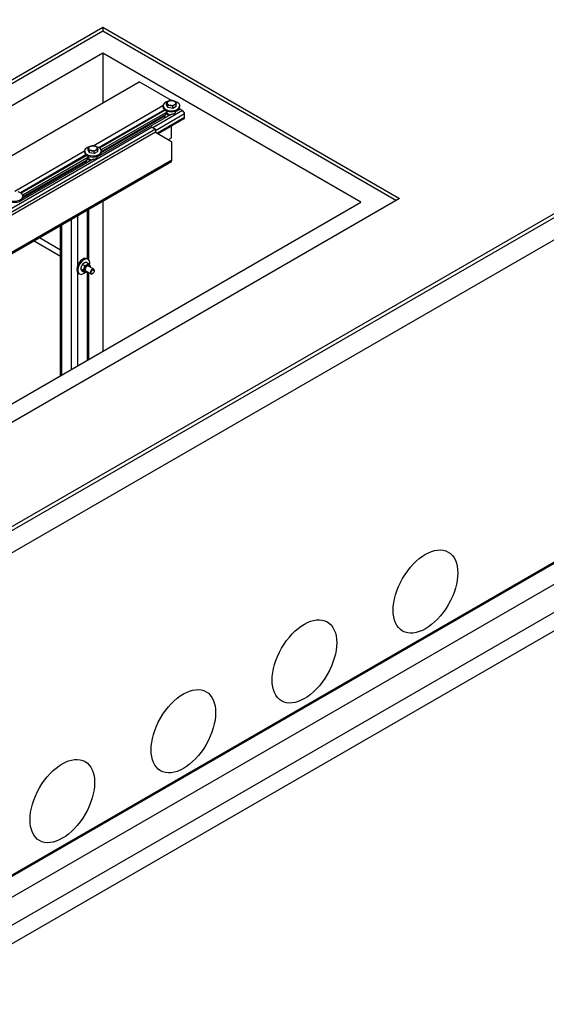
# Model space of a CAD drawing. Header units: millimetres. Extents: x 2241524 to 2686701, y -1965833 to -1461615.
# Tile 65 of 143: x 2340039 to 2340167, y -1955226 to -1954987. Entities that reach past the tile are written whole.
import ezdxf

# ---------------------------------------------------------------- set-up
doc = ezdxf.new("R2010")
doc.units = ezdxf.units.MM
doc.header["$LTSCALE"] = 100
doc.layers.add('CA_PODLAHA OBRYS', color=12, linetype='Continuous', lineweight=25)

msp = doc.modelspace()

# ---------------------------------------------------------------- linework, layer by layer
at = {"layer": 'CA_PODLAHA OBRYS'}
for p, q in [((2339311.15777, -1955529.14356), (2343184.17569, -1953293.05561)), ((2339311.94344, -1955529.59717), (2343184.17569, -1953293.96283)), ((2343188.54574, -1953296.8831), (2339320.58586, -1955530.05077)), ((2339388.54667, -1955569.28797), (2343234.01332, -1953349.10677)), ((2339388.78238, -1955569.42405), (2343234.17616, -1953349.28492)), ((2339393.26072, -1955572.00963), (2343234.17616, -1953354.45606)), ((2339670.60371, -1955418.68971), (2340813.44541, -1954758.86975)), ((2340813.44541, -1954763.40585), (2339680.0318, -1955417.7825)), ((2339311.15777, -1955420.27735), (2340059.1196, -1954988.44138)), ((2340059.1196, -1954988.44138), (2340131.40163, -1955030.17342)), ((2340059.1196, -1954988.44138), (2340059.1196, -1954989.34859)), ((2339311.94344, -1955420.73095), (2340059.1196, -1954989.34859)), ((2340059.1196, -1954989.34859), (2340130.61596, -1955030.62703)), ((2340059.1196, -1954994.79191), (2339320.58586, -1955421.18456)), ((2340059.1196, -1954994.79191), (2340059.1196, -1955006.90327)), ((2340121.97354, -1955031.08064), (2340059.1196, -1954994.79191)), ((2339702.30567, -1955212.90989), (2340068.03701, -1955001.75481)), ((2340075.89375, -1955006.2909), (2340068.03701, -1955001.75481)), ((2340056.80115, -1955017.31401), (2340073.80438, -1955007.4972)), ((2340073.79891, -1955007.85585), (2340073.79891, -1955007.58368)), ((2340074.67715, -1955007.34711), (2340074.67715, -1955006.79811)), ((2340074.99261, -1955008.02684), (2340074.67715, -1955007.34711)), ((2340074.99261, -1955008.02684), (2340074.99261, -1955007.47783)), ((2340076.16993, -1955008.20897), (2340074.99261, -1955008.02684)), ((2340075.89304, -1955006.29131), (2340075.89375, -1955006.2909)), ((2340075.89375, -1955006.29134), (2340075.89375, -1955006.2909)), ((2340076.16993, -1955008.20897), (2340076.16993, -1955007.65997)), ((2340077.03178, -1955007.71137), (2340076.16993, -1955008.20897)), ((2340077.95614, -1955008.38884), (2340076.95949, -1955008.96426)), ((2340077.03178, -1955007.71137), (2340077.03178, -1955007.16237)), ((2340077.91002, -1955007.85585), (2340077.91002, -1955007.58368)), ((2340078.56504, -1955008.74039), (2340077.95614, -1955008.38884)), ((2340075.88867, -1955009.5825), (2340057.86761, -1955019.98696)), ((2340074.15317, -1955008.52191), (2340058.17745, -1955017.74549)), ((2340074.32453, -1955008.64844), (2340058.3647, -1955017.86285)), ((2340074.75514, -1955009.10292), (2340058.76387, -1955018.33548)), ((2340074.11366, -1955010.22173), (2340058.79184, -1955019.06779)), ((2340074.38133, -1955009.77235), (2340058.81814, -1955018.75776)), ((2340078.56504, -1955008.74039), (2340071.33684, -1955012.91359)), ((2340079.03645, -1955009.55689), (2340071.96538, -1955013.63937)), ((2340079.03645, -1955010.4641), (2340072.43678, -1955014.27442)), ((2340078.89837, -1955010.76929), (2340072.63204, -1955014.38716)), ((2340074.11366, -1955009.92689), (2340074.11366, -1955010.2373)), ((2340074.24383, -1955009.85173), (2340074.24383, -1955010.41874)), ((2340074.24383, -1955010.41874), (2340074.34204, -1955010.47544)), ((2340074.38133, -1955009.81771), (2340074.34204, -1955009.79503)), ((2340074.75514, -1955009.19364), (2340074.38133, -1955009.40946)), ((2340074.38133, -1955009.40946), (2340075.28485, -1955009.93111)), ((2340074.38133, -1955009.40946), (2340074.38133, -1955009.81771)), ((2340074.74891, -1955008.85636), (2340074.74891, -1955008.94451)), ((2340074.75514, -1955009.0122), (2340074.75514, -1955009.19364)), ((2340075.73724, -1955009.66993), (2340075.73724, -1955009.57921)), ((2340076.96002, -1955008.85636), (2340076.96002, -1955008.94451)), ((2340077.18533, -1955008.76031), (2340077.24904, -1955008.79709)), ((2340079.03645, -1955010.4641), (2340079.03645, -1955009.55689)), ((2340071.1797, -1955012.82287), (2339721.16185, -1955214.90578)), ((2340071.1797, -1955012.82287), (2340071.96538, -1955013.27648)), ((2340075.89375, -1955015.36308), (2340075.89375, -1955012.50401)), ((2340071.96538, -1955013.27648), (2339721.94752, -1955215.35938)), ((2340071.96538, -1955014.00226), (2339721.94752, -1955216.08516)), ((2340071.96538, -1955013.27648), (2340071.96538, -1955014.00226)), ((2340071.96538, -1955014.00226), (2340075.89375, -1955016.2703)), ((2340075.10807, -1955015.81669), (2340075.89375, -1955015.36308)), ((2340055.58526, -1955018.36981), (2340055.58526, -1955017.82081)), ((2340075.89375, -1955016.2703), (2340075.89375, -1955020.80639)), ((2340037.70927, -1955028.33672), (2340054.71249, -1955018.5199)), ((2340055.06128, -1955019.54461), (2340039.08557, -1955028.76819)), ((2340055.23264, -1955019.67114), (2340039.27281, -1955028.88556)), ((2340055.66326, -1955020.12562), (2340039.67198, -1955029.35819)), ((2340054.70703, -1955018.87855), (2340054.70703, -1955018.60639)), ((2340055.66326, -1955020.21634), (2340055.28944, -1955020.43217)), ((2340055.90072, -1955019.04954), (2340055.58526, -1955018.36981)), ((2340055.65703, -1955019.87906), (2340055.65703, -1955019.96722)), ((2340055.66326, -1955020.0349), (2340055.66326, -1955020.21634)), ((2340055.90072, -1955019.04954), (2340055.90072, -1955018.50054)), ((2340057.07804, -1955019.23167), (2340055.90072, -1955019.04954)), ((2340057.07804, -1955019.23167), (2340057.07804, -1955018.68267)), ((2340057.9399, -1955018.73408), (2340057.07804, -1955019.23167)), ((2340057.86814, -1955019.87906), (2340057.86814, -1955019.96722)), ((2340057.9399, -1955018.73408), (2340057.9399, -1955018.18508)), ((2340058.09344, -1955019.78301), (2340058.15715, -1955019.81979)), ((2340058.81814, -1955018.87855), (2340058.81814, -1955018.60639)), ((2340075.89375, -1955021.21331), (2339733.45649, -1955218.91955)), ((2340075.89375, -1955020.80639), (2339733.73263, -1955218.35321)), ((2340075.89375, -1955020.98784), (2339733.73263, -1955218.53465)), ((2340056.79678, -1955020.6052), (2340038.77573, -1955031.00967)), ((2340055.02178, -1955021.24444), (2340039.69995, -1955030.09049)), ((2340055.28944, -1955020.79505), (2340039.72625, -1955029.78046)), ((2340055.02178, -1955020.94959), (2340055.02178, -1955021.26)), ((2340055.15195, -1955020.87443), (2340055.15195, -1955021.44145)), ((2340055.15195, -1955021.44145), (2340055.25016, -1955021.49815)), ((2340055.28944, -1955020.84041), (2340055.25016, -1955020.81773)), ((2340055.28944, -1955020.43217), (2340056.19297, -1955020.95382)), ((2340055.28944, -1955020.43217), (2340055.28944, -1955020.84041)), ((2340056.64535, -1955020.69263), (2340056.64535, -1955020.60191)), ((2340075.89375, -1955020.80639), (2340075.89375, -1955020.98784)), ((2340075.89375, -1955021.21331), (2340075.89375, -1955020.98784)), ((2340039.72625, -1955029.90126), (2340039.72625, -1955029.62909)), ((2340131.40163, -1955030.17342), (2339383.43979, -1955462.00939)), ((2339383.43979, -1955457.4733), (2340121.97354, -1955031.08064)), ((2340039.00156, -1955030.80571), (2340039.06527, -1955030.8425)), ((2340059.1196, -1955030.89786), (2340059.1196, -1955067.36938)), ((2340053.1092, -1955046.31482), (2340053.1092, -1955034.36797)), ((2340055.46622, -1955044.92362), (2340055.46622, -1955033.00715)), ((2340055.79166, -1955045.20069), (2340055.79166, -1955032.81925)), ((2340048.85539, -1955073.29543), (2340048.85539, -1955036.82391)), ((2340049.18083, -1955073.10754), (2340049.18083, -1955036.63602)), ((2340051.53785, -1955071.74671), (2340051.53785, -1955035.27519)), ((2340048.85539, -1955044.25021), (2340042.42403, -1955040.53706)), ((2340048.85539, -1955042.71061), (2340043.75736, -1955039.76726)), ((2340054.77067, -1955046.53133), (2340054.19997, -1955046.20184)), ((2340055.63252, -1955046.03374), (2340055.06183, -1955045.70425)), ((2340055.31549, -1955044.83659), (2340055.55119, -1955044.97268)), ((2340056.93878, -1955047.37755), (2340055.64241, -1955046.62909)), ((2340053.1092, -1955070.83949), (2340053.1092, -1955048.27953)), ((2340053.25993, -1955048.39692), (2340053.49563, -1955048.533)), ((2340054.33974, -1955047.64198), (2340053.76904, -1955047.31249)), ((2340054.77067, -1955048.25504), (2340054.19997, -1955047.92555)), ((2340056.27211, -1955048.53226), (2340054.97574, -1955047.78379)), ((2340055.46622, -1955069.47866), (2340055.46622, -1955048.06697)), ((2340055.79166, -1955069.29077), (2340055.79166, -1955048.25486)), ((2340056.68401, -1955048.45387), (2340056.60545, -1955048.49924)), ((2340057.07685, -1955047.77346), (2340057.07685, -1955047.68274))]:
    msp.add_line(p, q, dxfattribs=at)
for centre, major_axis, ratio, start_param, end_param in [((2340075.85447, -1955007.58368), (2.05556, 0), 0.577350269, 1.950577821, 7.408941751), ((2340075.85447, -1955007.85585), (2.05556, 0), 0.577350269, 3.141592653, 6.283185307), ((2340075.85447, -1955006.90326), (1.05556, 0), 0.577350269, 2.35619449, 3.403392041), ((2340075.85447, -1955006.90326), (-1.05556, 0), 0.577350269, 0.261799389, 1.30899694), ((2340075.85447, -1955006.90326), (1.05556, 0), 0.57735027, 1.308996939, 2.356194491), ((2340075.85447, -1955006.90326), (-1.05556, 0), 0.57735027, 1.308996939, 2.356194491), ((2340075.85447, -1955006.90326), (-1.05556, 0), 0.577350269, 3.403392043, 4.450589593), ((2340075.85447, -1955006.90326), (1.05556, 0), 0.577350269, -0.785398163, 0.261799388), ((2340074.5581, -1955010.2373), (0.44444, 0), 0.577350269, 3.141592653, 3.926990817), ((2340075.85447, -1955008.94451), (-1.10556, 0), 0.577350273, 0, 0.106236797), ((2340075.85447, -1955009.12596), (-1.10556, 0), 0.577350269, 0.106236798, 1.341215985), ((2340075.85447, -1955008.94451), (1.10556, 0), 0.577350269, 4.606152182, 6.283185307), ((2340078.56504, -1955009.28472), (-0.33333, 0.57735), 0.577350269, 3.926990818, 5.497787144), ((2340078.56504, -1955010.19194), (-0.33333, 0.57735), 0.577350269, 3.141592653, 3.926990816), ((2340056.76258, -1955018.60639), (2.05556, 0), 0.577350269, 1.950577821, 7.408941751), ((2340056.76258, -1955017.92597), (-1.05556, 0), 0.577350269, -0.785398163, 0.261799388), ((2340056.76258, -1955017.92597), (1.05556, 0), 0.577350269, 1.308996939, 2.35619449), ((2340056.76258, -1955017.92597), (1.05556, 0), 0.577350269, 0.261799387, 1.308996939), ((2340056.76258, -1955017.92597), (1.05556, 0), 0.577350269, -0.785398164, 0.261799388), ((2340056.76258, -1955018.87855), (-2.05556, 0), 0.577350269, 0, 3.141592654), ((2340056.76258, -1955019.96722), (-1.10556, 0), 0.577350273, 0, 0.106236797), ((2340056.76258, -1955020.14866), (-1.10556, 0), 0.577350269, 0.106236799, 1.341215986), ((2340056.76258, -1955017.92597), (1.05556, 0), 0.577350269, 3.403392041, 4.450589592), ((2340056.76258, -1955017.92597), (-1.05556, 0), 0.577350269, 1.308996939, 2.35619449), ((2340056.76258, -1955019.96722), (1.10556, 0), 0.577350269, 4.606152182, 6.283185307), ((2340055.46622, -1955021.26), (0.44444, 0), 0.577350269, 3.141592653, 3.926990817), ((2340037.6707, -1955029.62909), (-2.05556, 0), 0.577350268, -1.191014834, 4.267349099), ((2340037.6707, -1955029.90126), (2.05556, 0), 0.577350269, 3.141592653, 6.283185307), ((2340054.28771, -1955046.61676), (1.02778, 1.78016), 0.577350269, 0, 3.141592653), ((2340054.52341, -1955046.75284), (1.02778, 1.78016), 0.577350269, -1.055729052, 4.111411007), ((2340055.30908, -1955047.20645), (0.47778, 0.82754), 0.577350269, -0.79865012, 3.940242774), ((2340055.30908, -1955047.20645), (0.33335, 0.57737), 0.577350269, -0.008471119, 3.150063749), ((2340056.60545, -1955047.9549), (0.33333, 0.57735), 0.577350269, -0.785398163, 3.926990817)]:
    msp.add_ellipse(centre, major_axis=major_axis, ratio=ratio, start_param=start_param, end_param=end_param, dxfattribs=at)
for centre, major_axis in [((2340056.68401, -1955048.00027), (0.27778, 0.48113)), ((2340137.68702, -1955125.88497), (5.55556, 9.6225)), ((2340108.22424, -1955142.89531), (5.55556, 9.6225)), ((2340078.76146, -1955159.90566), (5.55556, 9.6225)), ((2340049.29868, -1955176.916), (5.55556, 9.6225))]:
    msp.add_ellipse(centre, major_axis=major_axis, ratio=0.577350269, dxfattribs=at)
msp.add_open_spline([(2339827.59908, -1955502.9805), (2339830.14365, -1955501.55487), (2339832.66751, -1955500.13916), (2339902.75936, -1955460.78266), (2339979.30914, -1955416.75826), (2340118.90177, -1955338.2878), (2340162.31818, -1955314.10324), (2340313.95461, -1955230.49997), (2340419.28219, -1955173.8344), (2340645.85126, -1955052.99366), (2340768.01769, -1954988.4783), (2340922.5133, -1954906.12179), (2340958.4215, -1954886.92383), (2340994.14178, -1954867.73095)], degree=3, knots=[769.608697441, 769.608697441, 769.608697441, 769.608697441, 775.804153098, 775.804153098, 943.269719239, 943.269719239, 1022.370074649, 1022.370074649, 1209.229360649, 1209.229360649, 1421.499152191, 1421.499152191, 1486.325981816, 1486.325981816, 1486.325981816, 1486.325981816], dxfattribs=at)
for points, weights in [([(2340074.67715, -1955006.79811), (2340074.90808, -1955006.5878), (2340075.10807, -1955006.47233)], [1, 1.0379548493, 1]), ([(2340074.83488, -1955007.06099), (2340074.76167, -1955006.90326), (2340074.67715, -1955006.79811)], [1, 1.0379548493, 1]), ([(2340074.99261, -1955007.47783), (2340074.90808, -1955007.21872), (2340074.83488, -1955007.06099)], [1, 1.0379548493, 1]), ([(2340075.58127, -1955007.49192), (2340075.30807, -1955007.44966), (2340074.99261, -1955007.47783)], [1, 1.0379548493, 1]), ([(2340075.10807, -1955006.47233), (2340075.30807, -1955006.35687), (2340075.539, -1955006.30051)], [1, 1.0379548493, 1]), ([(2340075.539, -1955006.30051), (2340075.85447, -1955006.27234), (2340076.12766, -1955006.3146)], [1, 1.0379548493, 1]), ([(2340076.16993, -1955007.65997), (2340075.85447, -1955007.53419), (2340075.58127, -1955007.49192)], [1, 1.0379548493, 1]), ([(2340076.12766, -1955006.3146), (2340076.40086, -1955006.35687), (2340076.71632, -1955006.48265)], [1, 1.0379548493, 1]), ([(2340076.60086, -1955007.33419), (2340076.40086, -1955007.44966), (2340076.16993, -1955007.65997)], [1, 1.0379548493, 1]), ([(2340077.03178, -1955007.16237), (2340076.80085, -1955007.21872), (2340076.60086, -1955007.33419)], [1, 1.0379548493, 1]), ([(2340076.71632, -1955006.48265), (2340076.80085, -1955006.5878), (2340076.87405, -1955006.74553)], [1, 1.0379548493, 1]), ([(2340076.87405, -1955006.74553), (2340076.94726, -1955006.90326), (2340077.03178, -1955007.16237)], [1, 1.0379548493, 1]), ([(2340055.58526, -1955017.82081), (2340055.8162, -1955017.6105), (2340056.01619, -1955017.49504)], [1, 1.0379548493, 1]), ([(2340055.74299, -1955018.0837), (2340055.66979, -1955017.92597), (2340055.58526, -1955017.82081)], [1, 1.0379548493, 1]), ([(2340056.01619, -1955017.49504), (2340056.21619, -1955017.37957), (2340056.44712, -1955017.32322)], [1, 1.0379548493, 1]), ([(2340056.44712, -1955017.32322), (2340056.76258, -1955017.29504), (2340057.03578, -1955017.33731)], [1, 1.0379548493, 1]), ([(2340057.03578, -1955017.33731), (2340057.30898, -1955017.37957), (2340057.62444, -1955017.50535)], [1, 1.0379548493, 1]), ([(2340057.62444, -1955017.50535), (2340057.70897, -1955017.6105), (2340057.78217, -1955017.76824)], [1, 1.0379548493, 1]), ([(2340057.78217, -1955017.76824), (2340057.85537, -1955017.92597), (2340057.9399, -1955018.18508)], [1, 1.0379548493, 1]), ([(2340055.90072, -1955018.50054), (2340055.8162, -1955018.24143), (2340055.74299, -1955018.0837)], [1, 1.0379548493, 1]), ([(2340056.48938, -1955018.51463), (2340056.21619, -1955018.47236), (2340055.90072, -1955018.50054)], [1, 1.0379548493, 1]), ([(2340057.07804, -1955018.68267), (2340056.76258, -1955018.55689), (2340056.48938, -1955018.51463)], [1, 1.0379548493, 1]), ([(2340057.50897, -1955018.35689), (2340057.30898, -1955018.47236), (2340057.07804, -1955018.68267)], [1, 1.0379548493, 1]), ([(2340057.9399, -1955018.18508), (2340057.70897, -1955018.24143), (2340057.50897, -1955018.35689)], [1, 1.0379548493, 1]), ([(2340054.19997, -1955046.20184), (2340053.86011, -1955046.68534), (2340053.76904, -1955047.31249)], [1, 1.15470053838, 1]), ([(2340055.06183, -1955045.70425), (2340054.5065, -1955045.88122), (2340054.19997, -1955046.20184)], [1, 1.15470053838, 1]), ([(2340054.33974, -1955047.64198), (2340054.6796, -1955047.15848), (2340054.77067, -1955046.53133)], [1, 1.15470053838, 1]), ([(2340054.77067, -1955046.53133), (2340055.32599, -1955046.35435), (2340055.63252, -1955046.03374)], [1, 1.15470053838, 1]), ([(2340055.63252, -1955046.03374), (2340055.97239, -1955046.41209), (2340056.06345, -1955046.6468)], [1, 1.15470053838, 1]), ([(2340056.06345, -1955046.6468), (2340056.04779, -1955046.75464), (2340056.0277, -1955046.85154)], [1, 1.02358148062, 1.03997376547]), ([(2340053.76904, -1955047.31249), (2340053.86011, -1955047.5472), (2340054.19997, -1955047.92555)], [1, 1.15470053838, 1]), ([(2340054.77067, -1955048.25504), (2340054.6796, -1955048.02034), (2340054.33974, -1955047.64198)], [1, 1.15470053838, 1]), ([(2340055.34553, -1955047.99729), (2340055.12239, -1955048.14295), (2340054.77067, -1955048.25504)], [1.07429482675, 1.09272359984, 1])]:
    msp.add_rational_spline(points, weights, degree=2, dxfattribs=at)

doc.saveas('drawing.dxf')
